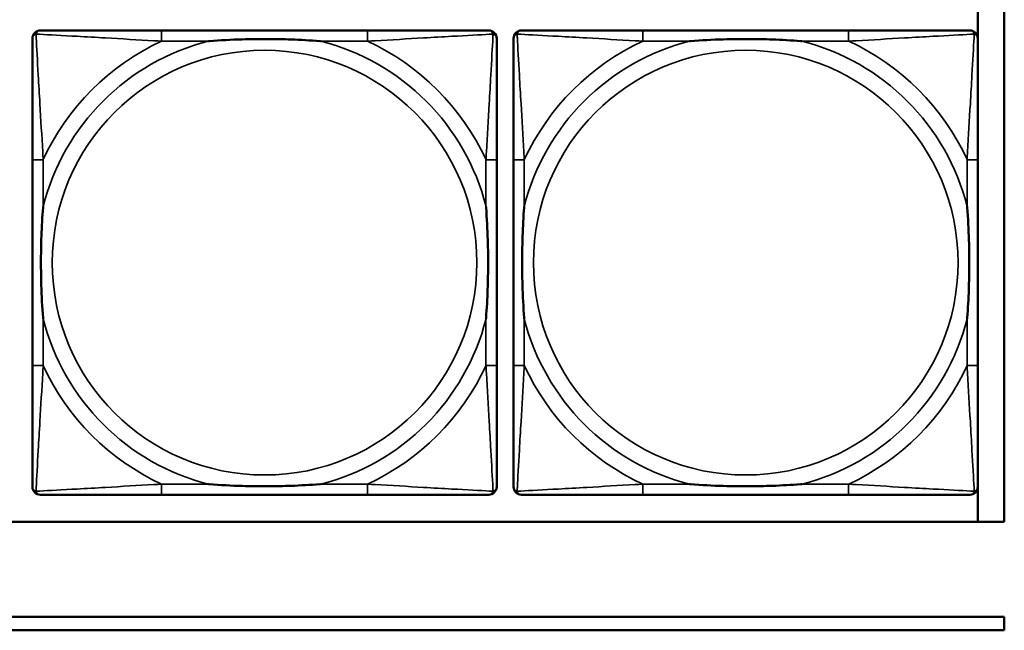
# Model space of a CAD drawing. Header units: inches. Extents: x 23.7 to 69.9, y 6 to 64.2.
# Tile 78 of 158: x 57.3 to 58.7, y 15.7 to 16.6. Entities that reach past the tile are written whole.
import ezdxf

# ---------------------------------------------------------------- set-up
doc = ezdxf.new("R2010")
doc.units = ezdxf.units.IN
doc.header["$MEASUREMENT"] = 0
doc.layers.add('Visible (ANSI)', color=7, linetype='Continuous', lineweight=50)
doc.layers.add('Visible Narrow (ANSI)', color=7, linetype='Continuous', lineweight=35)

msp = doc.modelspace()

# ---------------------------------------------------------------- linework, layer by layer
at = {"layer": 'Visible (ANSI)'}
for p, q in [((58.7487, 18.0868), (58.7487, 15.8822)), ((58.7094, 16.6469), (58.7094, 16.5971)), ((57.809, 16.6071), (57.5051, 16.6071)), ((58.519, 16.6071), (58.2151, 16.6071)), ((57.3145, 16.4165), (57.3145, 16.1126)), ((57.9996, 16.1126), (57.9996, 16.4165)), ((58.0245, 16.4165), (58.0245, 16.1126)), ((58.7096, 16.1126), (58.7096, 16.4165)), ((58.7094, 15.932), (58.7094, 15.8822)), ((57.5051, 15.9221), (57.809, 15.9221)), ((58.2151, 15.9221), (58.519, 15.9221)), ((58.7487, 15.8822), (47.3347, 15.8822)), ((53.4417, 15.7422), (58.7487, 15.7422)), ((58.7487, 15.7422), (58.7487, 15.7222)), ((58.7487, 15.7222), (53.4417, 15.7222))]:
    msp.add_line(p, q, dxfattribs=at)
for centre, start, end in [((57.3263, 16.5953), 90, 180), ((57.9878, 16.5953), 0, 90), ((58.0363, 16.5953), 90, 180), ((58.6978, 16.5953), 0, 90), ((57.3263, 15.9339), 180, 270), ((57.9878, 15.9339), 270, 360), ((58.0363, 15.9339), 180, 270), ((58.6978, 15.9339), 270, 360)]:
    msp.add_arc(centre, 0.0118, start, end, dxfattribs=at)
for points, knots in [([(57.3145, 16.5953), (57.3145, 16.5804), (57.3145, 16.5388), (57.3145, 16.4982), (57.3145, 16.4716), (57.3145, 16.4438), (57.3145, 16.4165)], [-0.5252205, -0.5252205, -0.5252205, -0.5252205, -0.20743, -0.20743, -0.20743, 0, 0, 0, 0]), ([(57.5051, 16.6071), (57.5015, 16.6071), (57.4979, 16.6071), (57.4943, 16.6071), (57.4611, 16.6071), (57.4274, 16.6071), (57.3966, 16.6071), (57.3696, 16.6071), (57.3441, 16.6071), (57.3306, 16.6071), (57.329, 16.6071), (57.3276, 16.6071), (57.3263, 16.6071)], [0, 0, 0, 0, 0.0272471, 0.0272471, 0.0272471, 0.2790553, 0.2790553, 0.2790553, 0.4988354, 0.4988354, 0.4988354, 0.5252205, 0.5252205, 0.5252205, 0.5252205]), ([(57.5743, 16.5913), (57.5747, 16.5914), (57.5752, 16.5914), (57.5917, 16.5927), (57.6077, 16.5935), (57.6307, 16.5942), (57.6374, 16.5944), (57.6466, 16.5945), (57.649, 16.5945), (57.6531, 16.5945), (57.6547, 16.5945), (57.6579, 16.5945), (57.6594, 16.5945), (57.663, 16.5945), (57.665, 16.5945), (57.6712, 16.5944), (57.6753, 16.5944), (57.685, 16.5942), (57.6906, 16.594), (57.7104, 16.5933), (57.7244, 16.5925), (57.7389, 16.5914), (57.7394, 16.5914), (57.7398, 16.5913)], [-0.416114, -0.416114, -0.416114, -0.416114, -0.4127691, -0.4127691, -0.2896446, -0.2896446, -0.2388934, -0.2388934, -0.2201881, -0.2201881, -0.2080204, -0.2080204, -0.196499, -0.196499, -0.1809939, -0.1809939, -0.149741, -0.149741, -0.1073162, -0.1073162, 0, 0, 0.0033356, 0.0033356, 0.0033356, 0.0033356]), ([(57.9878, 16.6071), (57.9729, 16.6071), (57.9313, 16.6071), (57.8906, 16.6071), (57.8641, 16.6071), (57.8362, 16.6071), (57.809, 16.6071)], [-0.5252205, -0.5252205, -0.5252205, -0.5252205, -0.20743, -0.20743, -0.20743, 0, 0, 0, 0]), ([(57.9996, 16.4165), (57.9996, 16.4201), (57.9996, 16.4237), (57.9996, 16.4273), (57.9996, 16.4605), (57.9996, 16.4942), (57.9996, 16.5251), (57.9996, 16.552), (57.9996, 16.5776), (57.9996, 16.591), (57.9996, 16.5926), (57.9996, 16.594), (57.9996, 16.5953)], [0, 0, 0, 0, 0.0272471, 0.0272471, 0.0272471, 0.2790553, 0.2790553, 0.2790553, 0.4988354, 0.4988354, 0.4988354, 0.5252205, 0.5252205, 0.5252205, 0.5252205]), ([(58.0245, 16.5953), (58.0245, 16.5804), (58.0245, 16.5388), (58.0245, 16.4982), (58.0245, 16.4716), (58.0245, 16.4438), (58.0245, 16.4165)], [-0.5252205, -0.5252205, -0.5252205, -0.5252205, -0.20743, -0.20743, -0.20743, 0, 0, 0, 0]), ([(58.2151, 16.6071), (58.2115, 16.6071), (58.2079, 16.6071), (58.2043, 16.6071), (58.1711, 16.6071), (58.1374, 16.6071), (58.1066, 16.6071), (58.0796, 16.6071), (58.0541, 16.6071), (58.0406, 16.6071), (58.039, 16.6071), (58.0376, 16.6071), (58.0363, 16.6071)], [0, 0, 0, 0, 0.0272471, 0.0272471, 0.0272471, 0.2790553, 0.2790553, 0.2790553, 0.4988354, 0.4988354, 0.4988354, 0.5252205, 0.5252205, 0.5252205, 0.5252205]), ([(58.2843, 16.5913), (58.2847, 16.5914), (58.2852, 16.5914), (58.3017, 16.5927), (58.3177, 16.5935), (58.3407, 16.5942), (58.3474, 16.5944), (58.3566, 16.5945), (58.359, 16.5945), (58.3631, 16.5945), (58.3647, 16.5945), (58.3679, 16.5945), (58.3694, 16.5945), (58.373, 16.5945), (58.375, 16.5945), (58.3812, 16.5944), (58.3853, 16.5944), (58.395, 16.5942), (58.4006, 16.594), (58.4204, 16.5933), (58.4344, 16.5925), (58.4489, 16.5914), (58.4494, 16.5914), (58.4498, 16.5913)], [-0.416114, -0.416114, -0.416114, -0.416114, -0.4127691, -0.4127691, -0.2896446, -0.2896446, -0.2388934, -0.2388934, -0.2201881, -0.2201881, -0.2080204, -0.2080204, -0.196499, -0.196499, -0.1809939, -0.1809939, -0.149741, -0.149741, -0.1073162, -0.1073162, 0, 0, 0.0033356, 0.0033356, 0.0033356, 0.0033356]), ([(58.6978, 16.6071), (58.6829, 16.6071), (58.6413, 16.6071), (58.6006, 16.6071), (58.5741, 16.6071), (58.5462, 16.6071), (58.519, 16.6071)], [-0.5252205, -0.5252205, -0.5252205, -0.5252205, -0.20743, -0.20743, -0.20743, 0, 0, 0, 0]), ([(58.7096, 16.4165), (58.7096, 16.4201), (58.7096, 16.4237), (58.7096, 16.4273), (58.7096, 16.4605), (58.7096, 16.4942), (58.7096, 16.5251), (58.7096, 16.552), (58.7096, 16.5776), (58.7096, 16.591), (58.7096, 16.5926), (58.7096, 16.594), (58.7096, 16.5953)], [0, 0, 0, 0, 0.0272471, 0.0272471, 0.0272471, 0.2790553, 0.2790553, 0.2790553, 0.4988354, 0.4988354, 0.4988354, 0.5252205, 0.5252205, 0.5252205, 0.5252205]), ([(57.3303, 16.1818), (57.3303, 16.1823), (57.3302, 16.1827), (57.329, 16.1992), (57.3281, 16.2153), (57.3274, 16.2382), (57.3273, 16.2449), (57.3272, 16.2541), (57.3271, 16.2566), (57.3271, 16.2607), (57.3271, 16.2623), (57.3271, 16.2654), (57.3271, 16.2669), (57.3271, 16.2705), (57.3271, 16.2725), (57.3272, 16.2787), (57.3273, 16.2828), (57.3275, 16.2926), (57.3276, 16.2982), (57.3283, 16.3179), (57.3291, 16.332), (57.3302, 16.3465), (57.3303, 16.3469), (57.3303, 16.3473)], [-0.416114, -0.416114, -0.416114, -0.416114, -0.4127691, -0.4127691, -0.2896446, -0.2896446, -0.2388934, -0.2388934, -0.2201881, -0.2201881, -0.2080204, -0.2080204, -0.196499, -0.196499, -0.1809939, -0.1809939, -0.149741, -0.149741, -0.1073162, -0.1073162, 0, 0, 0.0033356, 0.0033356, 0.0033356, 0.0033356]), ([(57.9838, 16.3473), (57.9839, 16.3469), (57.9839, 16.3465), (57.9851, 16.3299), (57.986, 16.3139), (57.9867, 16.2909), (57.9868, 16.2842), (57.9869, 16.2751), (57.987, 16.2726), (57.987, 16.2685), (57.987, 16.2669), (57.987, 16.2638), (57.987, 16.2622), (57.987, 16.2587), (57.987, 16.2566), (57.9869, 16.2505), (57.9868, 16.2463), (57.9866, 16.2366), (57.9865, 16.231), (57.9858, 16.2112), (57.985, 16.1972), (57.9839, 16.1827), (57.9839, 16.1823), (57.9838, 16.1818)], [-0.416114, -0.416114, -0.416114, -0.416114, -0.4127691, -0.4127691, -0.2896446, -0.2896446, -0.2388934, -0.2388934, -0.2201881, -0.2201881, -0.2080204, -0.2080204, -0.196499, -0.196499, -0.1809939, -0.1809939, -0.149741, -0.149741, -0.1073162, -0.1073162, 0, 0, 0.0033356, 0.0033356, 0.0033356, 0.0033356]), ([(58.0403, 16.1818), (58.0403, 16.1823), (58.0402, 16.1827), (58.039, 16.1992), (58.0381, 16.2153), (58.0374, 16.2382), (58.0373, 16.2449), (58.0372, 16.2541), (58.0371, 16.2566), (58.0371, 16.2607), (58.0371, 16.2623), (58.0371, 16.2654), (58.0371, 16.2669), (58.0371, 16.2705), (58.0371, 16.2725), (58.0372, 16.2787), (58.0373, 16.2828), (58.0375, 16.2926), (58.0376, 16.2982), (58.0383, 16.3179), (58.0391, 16.332), (58.0402, 16.3465), (58.0403, 16.3469), (58.0403, 16.3473)], [-0.416114, -0.416114, -0.416114, -0.416114, -0.4127691, -0.4127691, -0.2896446, -0.2896446, -0.2388934, -0.2388934, -0.2201881, -0.2201881, -0.2080204, -0.2080204, -0.196499, -0.196499, -0.1809939, -0.1809939, -0.149741, -0.149741, -0.1073162, -0.1073162, 0, 0, 0.0033356, 0.0033356, 0.0033356, 0.0033356]), ([(58.6938, 16.3473), (58.6939, 16.3469), (58.6939, 16.3465), (58.6951, 16.3299), (58.696, 16.3139), (58.6967, 16.2909), (58.6968, 16.2842), (58.6969, 16.2751), (58.697, 16.2726), (58.697, 16.2685), (58.697, 16.2669), (58.697, 16.2638), (58.697, 16.2622), (58.697, 16.2587), (58.697, 16.2566), (58.6969, 16.2505), (58.6968, 16.2463), (58.6966, 16.2366), (58.6965, 16.231), (58.6958, 16.2112), (58.695, 16.1972), (58.6939, 16.1827), (58.6939, 16.1823), (58.6938, 16.1818)], [-0.416114, -0.416114, -0.416114, -0.416114, -0.4127691, -0.4127691, -0.2896446, -0.2896446, -0.2388934, -0.2388934, -0.2201881, -0.2201881, -0.2080204, -0.2080204, -0.196499, -0.196499, -0.1809939, -0.1809939, -0.149741, -0.149741, -0.1073162, -0.1073162, 0, 0, 0.0033356, 0.0033356, 0.0033356, 0.0033356]), ([(57.3145, 16.1126), (57.3145, 16.0854), (57.3145, 16.0575), (57.3145, 16.031), (57.3145, 15.9904), (57.3145, 15.9488), (57.3145, 15.9339)], [3.9382945, 3.9382945, 3.9382945, 3.9382945, 4.1457245, 4.1457245, 4.1457245, 4.463515, 4.463515, 4.463515, 4.463515]), ([(57.9996, 15.9339), (57.9996, 15.9488), (57.9996, 15.9904), (57.9996, 16.031), (57.9996, 16.0575), (57.9996, 16.0854), (57.9996, 16.1126)], [-0.5252205, -0.5252205, -0.5252205, -0.5252205, -0.20743, -0.20743, -0.20743, 0, 0, 0, 0]), ([(58.0245, 16.1126), (58.0245, 16.0854), (58.0245, 16.0575), (58.0245, 16.031), (58.0245, 15.9904), (58.0245, 15.9488), (58.0245, 15.9339)], [3.9382945, 3.9382945, 3.9382945, 3.9382945, 4.1457245, 4.1457245, 4.1457245, 4.463515, 4.463515, 4.463515, 4.463515]), ([(58.7096, 15.9339), (58.7096, 15.9488), (58.7096, 15.9904), (58.7096, 16.031), (58.7096, 16.0575), (58.7096, 16.0854), (58.7096, 16.1126)], [-0.5252205, -0.5252205, -0.5252205, -0.5252205, -0.20743, -0.20743, -0.20743, 0, 0, 0, 0]), ([(57.7398, 15.9378), (57.7394, 15.9378), (57.7389, 15.9377), (57.7244, 15.9367), (57.7104, 15.9359), (57.6906, 15.9351), (57.685, 15.935), (57.6753, 15.9348), (57.6712, 15.9347), (57.665, 15.9347), (57.663, 15.9346), (57.6594, 15.9346), (57.6579, 15.9346), (57.6547, 15.9346), (57.6531, 15.9346), (57.649, 15.9347), (57.6466, 15.9347), (57.6374, 15.9348), (57.6307, 15.9349), (57.6077, 15.9356), (57.5917, 15.9365), (57.5752, 15.9377), (57.5747, 15.9378), (57.5743, 15.9378)], [-0.4149464, -0.4149464, -0.4149464, -0.4149464, -0.41162, -0.41162, -0.3046026, -0.3046026, -0.2622958, -0.2622958, -0.23113, -0.23113, -0.215668, -0.215668, -0.2041787, -0.2041787, -0.1920448, -0.1920448, -0.1733916, -0.1733916, -0.1227817, -0.1227817, 0, 0, 0.0033356, 0.0033356, 0.0033356, 0.0033356]), ([(58.4498, 15.9378), (58.4494, 15.9378), (58.4489, 15.9377), (58.4344, 15.9367), (58.4204, 15.9359), (58.4006, 15.9351), (58.395, 15.935), (58.3853, 15.9348), (58.3812, 15.9347), (58.375, 15.9347), (58.373, 15.9346), (58.3694, 15.9346), (58.3679, 15.9346), (58.3647, 15.9346), (58.3631, 15.9346), (58.359, 15.9347), (58.3566, 15.9347), (58.3474, 15.9348), (58.3407, 15.9349), (58.3177, 15.9356), (58.3017, 15.9365), (58.2852, 15.9377), (58.2847, 15.9378), (58.2843, 15.9378)], [-0.4149464, -0.4149464, -0.4149464, -0.4149464, -0.41162, -0.41162, -0.3046026, -0.3046026, -0.2622958, -0.2622958, -0.23113, -0.23113, -0.215668, -0.215668, -0.2041787, -0.2041787, -0.1920448, -0.1920448, -0.1733916, -0.1733916, -0.1227817, -0.1227817, 0, 0, 0.0033356, 0.0033356, 0.0033356, 0.0033356]), ([(57.3263, 15.9221), (57.3412, 15.9221), (57.3828, 15.9221), (57.4235, 15.9221), (57.45, 15.9221), (57.4779, 15.9221), (57.5051, 15.9221)], [-0.5252205, -0.5252205, -0.5252205, -0.5252205, -0.20743, -0.20743, -0.20743, 0, 0, 0, 0]), ([(57.809, 15.9221), (57.8362, 15.9221), (57.8641, 15.9221), (57.8906, 15.9221), (57.9313, 15.9221), (57.9729, 15.9221), (57.9878, 15.9221)], [3.9382945, 3.9382945, 3.9382945, 3.9382945, 4.1457245, 4.1457245, 4.1457245, 4.463515, 4.463515, 4.463515, 4.463515]), ([(58.0363, 15.9221), (58.0512, 15.9221), (58.0928, 15.9221), (58.1335, 15.9221), (58.16, 15.9221), (58.1879, 15.9221), (58.2151, 15.9221)], [-0.5252205, -0.5252205, -0.5252205, -0.5252205, -0.20743, -0.20743, -0.20743, 0, 0, 0, 0]), ([(58.519, 15.9221), (58.5462, 15.9221), (58.5741, 15.9221), (58.6006, 15.9221), (58.6413, 15.9221), (58.6829, 15.9221), (58.6978, 15.9221)], [3.9382945, 3.9382945, 3.9382945, 3.9382945, 4.1457245, 4.1457245, 4.1457245, 4.463515, 4.463515, 4.463515, 4.463515])]:
    msp.add_open_spline(points, degree=3, knots=knots, dxfattribs=at)
at = {"layer": 'Visible Narrow (ANSI)'}
for p, q in [((57.5051, 16.6071), (57.5051, 16.5913)), ((57.809, 16.6071), (57.809, 16.5913)), ((58.2151, 16.6071), (58.2151, 16.5913)), ((58.519, 16.6071), (58.519, 16.5913)), ((57.5051, 16.5913), (57.5743, 16.5913)), ((57.7398, 16.5913), (57.809, 16.5913)), ((58.2151, 16.5913), (58.2843, 16.5913)), ((58.4498, 16.5913), (58.519, 16.5913)), ((57.3303, 16.4165), (57.3145, 16.4165)), ((57.3303, 16.3473), (57.3303, 16.4165)), ((57.9996, 16.4165), (57.9838, 16.4165)), ((57.9838, 16.4165), (57.9838, 16.3473)), ((58.0403, 16.4165), (58.0245, 16.4165)), ((58.0403, 16.3473), (58.0403, 16.4165)), ((58.7096, 16.4165), (58.6938, 16.4165)), ((58.6938, 16.4165), (58.6938, 16.3473)), ((57.3303, 16.1126), (57.3303, 16.1818)), ((57.9838, 16.1818), (57.9838, 16.1126)), ((58.0403, 16.1126), (58.0403, 16.1818)), ((58.6938, 16.1818), (58.6938, 16.1126)), ((57.3303, 16.1126), (57.3145, 16.1126)), ((57.9996, 16.1126), (57.9838, 16.1126)), ((58.0403, 16.1126), (58.0245, 16.1126)), ((58.7096, 16.1126), (58.6938, 16.1126)), ((57.5051, 15.9378), (57.5051, 15.9221)), ((57.5743, 15.9378), (57.5051, 15.9378)), ((57.809, 15.9378), (57.7398, 15.9378)), ((57.809, 15.9378), (57.809, 15.9221)), ((58.2151, 15.9378), (58.2151, 15.9221)), ((58.2843, 15.9378), (58.2151, 15.9378)), ((58.519, 15.9378), (58.4498, 15.9378)), ((58.519, 15.9378), (58.519, 15.9221))]:
    msp.add_line(p, q, dxfattribs=at)
for centre in [(57.6571, 16.2646), (58.3671, 16.2646)]:
    msp.add_circle(centre, 0.3133, dxfattribs=at)
for centre, radius, start, end in [((57.6571, 16.2646), 0.3371, 104.2103, 165.7897), ((57.6571, 16.2646), 0.3604, 114.9407, 155.0593), ((57.6571, 16.2646), 0.3371, 14.2103, 75.7897), ((57.6571, 16.2646), 0.3604, 24.9407, 65.0593), ((58.3671, 16.2646), 0.3371, 104.2103, 165.7897), ((58.3671, 16.2646), 0.3604, 114.9407, 155.0593), ((58.3671, 16.2646), 0.3371, 14.2103, 75.7897), ((58.3671, 16.2646), 0.3604, 24.9407, 65.0593), ((57.6571, 16.2646), 0.3371, 194.2103, 255.7897), ((57.6571, 16.2646), 0.3371, 284.2103, 345.7897), ((58.3671, 16.2646), 0.3371, 194.2103, 255.7897), ((58.3671, 16.2646), 0.3371, 284.2103, 345.7897), ((57.6571, 16.2646), 0.3604, 204.9407, 245.0593), ((57.6571, 16.2646), 0.3604, 294.9407, 335.0593), ((58.3671, 16.2646), 0.3604, 204.9407, 245.0593), ((58.3671, 16.2646), 0.3604, 294.9407, 335.0593)]:
    msp.add_arc(centre, radius, start, end, dxfattribs=at)
for points, knots in [([(57.3145, 16.5953), (57.3145, 16.5959), (57.3146, 16.5965), (57.3149, 16.5974), (57.315, 16.5979), (57.3153, 16.5985), (57.3155, 16.5988), (57.3158, 16.5991), (57.3159, 16.5993), (57.3162, 16.5997), (57.3164, 16.5999), (57.3172, 16.6006), (57.3176, 16.6009), (57.3187, 16.6014), (57.3192, 16.6016), (57.3198, 16.6018)], [-0.02627331, -0.02627331, -0.02627331, -0.02627331, -0.02158775, -0.02158775, -0.01736415, -0.01736415, -0.0147244, -0.0147244, -0.01307456, -0.01307456, -0.00977487, -0.00977487, -0.00449537, -0.00449537, 0.00012419, 0.00012419, 0.00012419, 0.00012419]), ([(57.3198, 16.6018), (57.32, 16.6024), (57.3202, 16.6029), (57.3207, 16.604), (57.3211, 16.6045), (57.3217, 16.6052), (57.3219, 16.6054), (57.3223, 16.6058), (57.3225, 16.6059), (57.3229, 16.6061), (57.3231, 16.6063), (57.3238, 16.6066), (57.3242, 16.6068), (57.3252, 16.607), (57.3257, 16.6071), (57.3263, 16.6071)], [-0.00012419, -0.00012419, -0.00012419, -0.00012419, 0.00449537, 0.00449537, 0.00977487, 0.00977487, 0.01307456, 0.01307456, 0.0147244, 0.0147244, 0.01736415, 0.01736415, 0.02158775, 0.02158775, 0.02627331, 0.02627331, 0.02627331, 0.02627331]), ([(57.3303, 16.4165), (57.3301, 16.4203), (57.3299, 16.4241), (57.3284, 16.4514), (57.3269, 16.4756), (57.3247, 16.5134), (57.3239, 16.5275), (57.3219, 16.5627), (57.3208, 16.5828), (57.32, 16.5983), (57.3199, 16.6001), (57.3198, 16.6018)], [0, 0, 0, 0, 0.0278591, 0.0278591, 0.201273, 0.201273, 0.3066357, 0.3066357, 0.475216, 0.475216, 0.5007189, 0.5007189, 0.5007189, 0.5007189]), ([(57.3198, 16.6018), (57.3215, 16.6017), (57.3233, 16.6016), (57.3388, 16.6008), (57.3589, 16.5997), (57.3941, 16.5977), (57.4082, 16.5969), (57.446, 16.5947), (57.4702, 16.5933), (57.4976, 16.5918), (57.5013, 16.5916), (57.5051, 16.5913)], [-0.5007189, -0.5007189, -0.5007189, -0.5007189, -0.475216, -0.475216, -0.3066357, -0.3066357, -0.201273, -0.201273, -0.0278591, -0.0278591, 0, 0, 0, 0]), ([(57.809, 16.5913), (57.8128, 16.5916), (57.8165, 16.5918), (57.8439, 16.5933), (57.8681, 16.5947), (57.9059, 16.5969), (57.92, 16.5977), (57.9552, 16.5997), (57.9753, 16.6008), (57.9908, 16.6016), (57.9926, 16.6017), (57.9943, 16.6018)], [0, 0, 0, 0, 0.0278591, 0.0278591, 0.201273, 0.201273, 0.3066357, 0.3066357, 0.475216, 0.475216, 0.5007189, 0.5007189, 0.5007189, 0.5007189]), ([(57.9943, 16.6018), (57.9942, 16.6001), (57.9941, 16.5983), (57.9933, 16.5828), (57.9922, 16.5627), (57.9902, 16.5275), (57.9894, 16.5134), (57.9872, 16.4756), (57.9858, 16.4514), (57.9842, 16.4241), (57.984, 16.4203), (57.9838, 16.4165)], [-0.5007189, -0.5007189, -0.5007189, -0.5007189, -0.475216, -0.475216, -0.3066357, -0.3066357, -0.201273, -0.201273, -0.0278591, -0.0278591, 0, 0, 0, 0]), ([(57.9878, 16.6071), (57.9884, 16.6071), (57.9889, 16.607), (57.9899, 16.6068), (57.9903, 16.6066), (57.991, 16.6063), (57.9912, 16.6061), (57.9916, 16.6059), (57.9918, 16.6058), (57.9922, 16.6054), (57.9924, 16.6052), (57.993, 16.6045), (57.9934, 16.604), (57.9939, 16.6029), (57.9941, 16.6024), (57.9943, 16.6018)], [-0.02627331, -0.02627331, -0.02627331, -0.02627331, -0.02158775, -0.02158775, -0.01736415, -0.01736415, -0.0147244, -0.0147244, -0.01307456, -0.01307456, -0.00977487, -0.00977487, -0.00449537, -0.00449537, 0.00012419, 0.00012419, 0.00012419, 0.00012419]), ([(57.9943, 16.6018), (57.9949, 16.6016), (57.9954, 16.6014), (57.9965, 16.6009), (57.997, 16.6006), (57.9977, 16.5999), (57.9979, 16.5997), (57.9982, 16.5993), (57.9984, 16.5991), (57.9986, 16.5988), (57.9988, 16.5985), (57.9991, 16.5979), (57.9993, 16.5974), (57.9995, 16.5965), (57.9996, 16.5959), (57.9996, 16.5953)], [-0.00012419, -0.00012419, -0.00012419, -0.00012419, 0.00449537, 0.00449537, 0.00977487, 0.00977487, 0.01307456, 0.01307456, 0.0147244, 0.0147244, 0.01736415, 0.01736415, 0.02158775, 0.02158775, 0.02627331, 0.02627331, 0.02627331, 0.02627331]), ([(58.0245, 16.5953), (58.0245, 16.5959), (58.0246, 16.5965), (58.0249, 16.5974), (58.025, 16.5979), (58.0253, 16.5985), (58.0255, 16.5988), (58.0258, 16.5991), (58.0259, 16.5993), (58.0262, 16.5997), (58.0264, 16.5999), (58.0272, 16.6006), (58.0276, 16.6009), (58.0287, 16.6014), (58.0292, 16.6016), (58.0298, 16.6018)], [-0.02627331, -0.02627331, -0.02627331, -0.02627331, -0.02158775, -0.02158775, -0.01736415, -0.01736415, -0.0147244, -0.0147244, -0.01307456, -0.01307456, -0.00977487, -0.00977487, -0.00449537, -0.00449537, 0.00012419, 0.00012419, 0.00012419, 0.00012419]), ([(58.0298, 16.6018), (58.03, 16.6024), (58.0302, 16.6029), (58.0307, 16.604), (58.0311, 16.6045), (58.0317, 16.6052), (58.0319, 16.6054), (58.0323, 16.6058), (58.0325, 16.6059), (58.0329, 16.6061), (58.0331, 16.6063), (58.0338, 16.6066), (58.0342, 16.6068), (58.0352, 16.607), (58.0357, 16.6071), (58.0363, 16.6071)], [-0.00012419, -0.00012419, -0.00012419, -0.00012419, 0.00449537, 0.00449537, 0.00977487, 0.00977487, 0.01307456, 0.01307456, 0.0147244, 0.0147244, 0.01736415, 0.01736415, 0.02158775, 0.02158775, 0.02627331, 0.02627331, 0.02627331, 0.02627331]), ([(58.0403, 16.4165), (58.0401, 16.4203), (58.0399, 16.4241), (58.0384, 16.4514), (58.0369, 16.4756), (58.0347, 16.5134), (58.0339, 16.5275), (58.0319, 16.5627), (58.0308, 16.5828), (58.03, 16.5983), (58.0299, 16.6001), (58.0298, 16.6018)], [0, 0, 0, 0, 0.0278591, 0.0278591, 0.201273, 0.201273, 0.3066357, 0.3066357, 0.475216, 0.475216, 0.5007189, 0.5007189, 0.5007189, 0.5007189]), ([(58.0298, 16.6018), (58.0315, 16.6017), (58.0333, 16.6016), (58.0488, 16.6008), (58.0689, 16.5997), (58.1041, 16.5977), (58.1182, 16.5969), (58.156, 16.5947), (58.1802, 16.5933), (58.2076, 16.5918), (58.2113, 16.5916), (58.2151, 16.5913)], [-0.5007189, -0.5007189, -0.5007189, -0.5007189, -0.475216, -0.475216, -0.3066357, -0.3066357, -0.201273, -0.201273, -0.0278591, -0.0278591, 0, 0, 0, 0]), ([(58.519, 16.5913), (58.5228, 16.5916), (58.5265, 16.5918), (58.5539, 16.5933), (58.5781, 16.5947), (58.6159, 16.5969), (58.63, 16.5977), (58.6652, 16.5997), (58.6853, 16.6008), (58.7008, 16.6016), (58.7026, 16.6017), (58.7043, 16.6018)], [0, 0, 0, 0, 0.0278591, 0.0278591, 0.201273, 0.201273, 0.3066357, 0.3066357, 0.475216, 0.475216, 0.5007189, 0.5007189, 0.5007189, 0.5007189]), ([(58.7043, 16.6018), (58.7042, 16.6001), (58.7041, 16.5983), (58.7033, 16.5828), (58.7022, 16.5627), (58.7002, 16.5275), (58.6994, 16.5134), (58.6972, 16.4756), (58.6958, 16.4514), (58.6942, 16.4241), (58.694, 16.4203), (58.6938, 16.4165)], [-0.5007189, -0.5007189, -0.5007189, -0.5007189, -0.475216, -0.475216, -0.3066357, -0.3066357, -0.201273, -0.201273, -0.0278591, -0.0278591, 0, 0, 0, 0]), ([(58.6978, 16.6071), (58.6984, 16.6071), (58.6989, 16.607), (58.6999, 16.6068), (58.7003, 16.6066), (58.701, 16.6063), (58.7012, 16.6061), (58.7016, 16.6059), (58.7018, 16.6058), (58.7022, 16.6054), (58.7024, 16.6052), (58.703, 16.6045), (58.7034, 16.604), (58.7039, 16.6029), (58.7041, 16.6024), (58.7043, 16.6018)], [-0.02627331, -0.02627331, -0.02627331, -0.02627331, -0.02158775, -0.02158775, -0.01736415, -0.01736415, -0.0147244, -0.0147244, -0.01307456, -0.01307456, -0.00977487, -0.00977487, -0.00449537, -0.00449537, 0.00012419, 0.00012419, 0.00012419, 0.00012419]), ([(58.7043, 16.6018), (58.7049, 16.6016), (58.7054, 16.6014), (58.7065, 16.6009), (58.707, 16.6006), (58.7077, 16.5999), (58.7079, 16.5997), (58.7082, 16.5993), (58.7084, 16.5991), (58.7086, 16.5988), (58.7088, 16.5985), (58.7091, 16.5979), (58.7093, 16.5974), (58.7095, 16.5965), (58.7096, 16.5959), (58.7096, 16.5953)], [-0.00012419, -0.00012419, -0.00012419, -0.00012419, 0.00449537, 0.00449537, 0.00977487, 0.00977487, 0.01307456, 0.01307456, 0.0147244, 0.0147244, 0.01736415, 0.01736415, 0.02158775, 0.02158775, 0.02627331, 0.02627331, 0.02627331, 0.02627331]), ([(57.3198, 15.9273), (57.3199, 15.929), (57.32, 15.9309), (57.3208, 15.9463), (57.3219, 15.9664), (57.3239, 16.0017), (57.3247, 16.0157), (57.3269, 16.0536), (57.3284, 16.0777), (57.3299, 16.1051), (57.3301, 16.1089), (57.3303, 16.1126)], [-4.4390134, -4.4390134, -4.4390134, -4.4390134, -4.4135105, -4.4135105, -4.2449302, -4.2449302, -4.1395675, -4.1395675, -3.9661536, -3.9661536, -3.9382945, -3.9382945, -3.9382945, -3.9382945]), ([(57.9838, 16.1126), (57.984, 16.1089), (57.9842, 16.1051), (57.9858, 16.0777), (57.9872, 16.0536), (57.9894, 16.0157), (57.9902, 16.0017), (57.9922, 15.9664), (57.9933, 15.9463), (57.9941, 15.9309), (57.9942, 15.929), (57.9943, 15.9273)], [0, 0, 0, 0, 0.0278591, 0.0278591, 0.201273, 0.201273, 0.3066357, 0.3066357, 0.475216, 0.475216, 0.5007189, 0.5007189, 0.5007189, 0.5007189]), ([(58.0298, 15.9273), (58.0299, 15.929), (58.03, 15.9309), (58.0308, 15.9463), (58.0319, 15.9664), (58.0339, 16.0017), (58.0347, 16.0157), (58.0369, 16.0536), (58.0384, 16.0777), (58.0399, 16.1051), (58.0401, 16.1089), (58.0403, 16.1126)], [-4.4390134, -4.4390134, -4.4390134, -4.4390134, -4.4135105, -4.4135105, -4.2449302, -4.2449302, -4.1395675, -4.1395675, -3.9661536, -3.9661536, -3.9382945, -3.9382945, -3.9382945, -3.9382945]), ([(58.6938, 16.1126), (58.694, 16.1089), (58.6942, 16.1051), (58.6958, 16.0777), (58.6972, 16.0536), (58.6994, 16.0157), (58.7002, 16.0017), (58.7022, 15.9664), (58.7033, 15.9463), (58.7041, 15.9309), (58.7042, 15.929), (58.7043, 15.9273)], [0, 0, 0, 0, 0.0278591, 0.0278591, 0.201273, 0.201273, 0.3066357, 0.3066357, 0.475216, 0.475216, 0.5007189, 0.5007189, 0.5007189, 0.5007189]), ([(57.3198, 15.9273), (57.3192, 15.9275), (57.3187, 15.9277), (57.3176, 15.9283), (57.3172, 15.9286), (57.3164, 15.9292), (57.3162, 15.9295), (57.3159, 15.9299), (57.3158, 15.93), (57.3155, 15.9304), (57.3153, 15.9306), (57.315, 15.9313), (57.3149, 15.9317), (57.3146, 15.9327), (57.3145, 15.9333), (57.3145, 15.9339)], [-0.00012419, -0.00012419, -0.00012419, -0.00012419, 0.00449537, 0.00449537, 0.00977487, 0.00977487, 0.01307456, 0.01307456, 0.0147244, 0.0147244, 0.01736415, 0.01736415, 0.02158775, 0.02158775, 0.02627331, 0.02627331, 0.02627331, 0.02627331]), ([(57.5051, 15.9378), (57.5013, 15.9376), (57.4976, 15.9374), (57.4702, 15.9359), (57.446, 15.9344), (57.4082, 15.9322), (57.3941, 15.9314), (57.3589, 15.9294), (57.3388, 15.9283), (57.3233, 15.9275), (57.3215, 15.9274), (57.3198, 15.9273)], [0, 0, 0, 0, 0.0278591, 0.0278591, 0.201273, 0.201273, 0.3066357, 0.3066357, 0.475216, 0.475216, 0.5007189, 0.5007189, 0.5007189, 0.5007189]), ([(57.3263, 15.9221), (57.3257, 15.9221), (57.3252, 15.9221), (57.3242, 15.9224), (57.3238, 15.9225), (57.3231, 15.9229), (57.3229, 15.923), (57.3225, 15.9233), (57.3223, 15.9234), (57.3219, 15.9237), (57.3217, 15.924), (57.3211, 15.9247), (57.3207, 15.9252), (57.3202, 15.9262), (57.32, 15.9268), (57.3198, 15.9273)], [-0.02627331, -0.02627331, -0.02627331, -0.02627331, -0.02158775, -0.02158775, -0.01736415, -0.01736415, -0.0147244, -0.0147244, -0.01307456, -0.01307456, -0.00977487, -0.00977487, -0.00449537, -0.00449537, 0.00012419, 0.00012419, 0.00012419, 0.00012419]), ([(57.9943, 15.9273), (57.9926, 15.9274), (57.9908, 15.9275), (57.9753, 15.9283), (57.9552, 15.9294), (57.92, 15.9314), (57.9059, 15.9322), (57.8681, 15.9344), (57.8439, 15.9359), (57.8165, 15.9374), (57.8128, 15.9376), (57.809, 15.9378)], [-4.4390134, -4.4390134, -4.4390134, -4.4390134, -4.4135105, -4.4135105, -4.2449302, -4.2449302, -4.1395675, -4.1395675, -3.9661536, -3.9661536, -3.9382945, -3.9382945, -3.9382945, -3.9382945]), ([(57.9943, 15.9273), (57.9941, 15.9268), (57.9939, 15.9262), (57.9934, 15.9252), (57.993, 15.9247), (57.9924, 15.924), (57.9922, 15.9237), (57.9918, 15.9234), (57.9916, 15.9233), (57.9912, 15.923), (57.991, 15.9229), (57.9903, 15.9225), (57.9899, 15.9224), (57.9889, 15.9221), (57.9884, 15.9221), (57.9878, 15.9221)], [-0.00012419, -0.00012419, -0.00012419, -0.00012419, 0.00449537, 0.00449537, 0.00977487, 0.00977487, 0.01307456, 0.01307456, 0.0147244, 0.0147244, 0.01736415, 0.01736415, 0.02158775, 0.02158775, 0.02627331, 0.02627331, 0.02627331, 0.02627331]), ([(57.9996, 15.9339), (57.9996, 15.9333), (57.9995, 15.9327), (57.9993, 15.9317), (57.9991, 15.9313), (57.9988, 15.9306), (57.9986, 15.9304), (57.9984, 15.93), (57.9982, 15.9299), (57.9979, 15.9295), (57.9977, 15.9292), (57.997, 15.9286), (57.9965, 15.9283), (57.9954, 15.9277), (57.9949, 15.9275), (57.9943, 15.9273)], [-0.02627331, -0.02627331, -0.02627331, -0.02627331, -0.02158775, -0.02158775, -0.01736415, -0.01736415, -0.0147244, -0.0147244, -0.01307456, -0.01307456, -0.00977487, -0.00977487, -0.00449537, -0.00449537, 0.00012419, 0.00012419, 0.00012419, 0.00012419]), ([(58.0298, 15.9273), (58.0292, 15.9275), (58.0287, 15.9277), (58.0276, 15.9283), (58.0272, 15.9286), (58.0264, 15.9292), (58.0262, 15.9295), (58.0259, 15.9299), (58.0258, 15.93), (58.0255, 15.9304), (58.0253, 15.9306), (58.025, 15.9313), (58.0249, 15.9317), (58.0246, 15.9327), (58.0245, 15.9333), (58.0245, 15.9339)], [-0.00012419, -0.00012419, -0.00012419, -0.00012419, 0.00449537, 0.00449537, 0.00977487, 0.00977487, 0.01307456, 0.01307456, 0.0147244, 0.0147244, 0.01736415, 0.01736415, 0.02158775, 0.02158775, 0.02627331, 0.02627331, 0.02627331, 0.02627331]), ([(58.2151, 15.9378), (58.2113, 15.9376), (58.2076, 15.9374), (58.1802, 15.9359), (58.156, 15.9344), (58.1182, 15.9322), (58.1041, 15.9314), (58.0689, 15.9294), (58.0488, 15.9283), (58.0333, 15.9275), (58.0315, 15.9274), (58.0298, 15.9273)], [0, 0, 0, 0, 0.0278591, 0.0278591, 0.201273, 0.201273, 0.3066357, 0.3066357, 0.475216, 0.475216, 0.5007189, 0.5007189, 0.5007189, 0.5007189]), ([(58.0363, 15.9221), (58.0357, 15.9221), (58.0352, 15.9221), (58.0342, 15.9224), (58.0338, 15.9225), (58.0331, 15.9229), (58.0329, 15.923), (58.0325, 15.9233), (58.0323, 15.9234), (58.0319, 15.9237), (58.0317, 15.924), (58.0311, 15.9247), (58.0307, 15.9252), (58.0302, 15.9262), (58.03, 15.9268), (58.0298, 15.9273)], [-0.02627331, -0.02627331, -0.02627331, -0.02627331, -0.02158775, -0.02158775, -0.01736415, -0.01736415, -0.0147244, -0.0147244, -0.01307456, -0.01307456, -0.00977487, -0.00977487, -0.00449537, -0.00449537, 0.00012419, 0.00012419, 0.00012419, 0.00012419]), ([(58.7043, 15.9273), (58.7026, 15.9274), (58.7008, 15.9275), (58.6853, 15.9283), (58.6652, 15.9294), (58.63, 15.9314), (58.6159, 15.9322), (58.5781, 15.9344), (58.5539, 15.9359), (58.5265, 15.9374), (58.5228, 15.9376), (58.519, 15.9378)], [-4.4390134, -4.4390134, -4.4390134, -4.4390134, -4.4135105, -4.4135105, -4.2449302, -4.2449302, -4.1395675, -4.1395675, -3.9661536, -3.9661536, -3.9382945, -3.9382945, -3.9382945, -3.9382945]), ([(58.7043, 15.9273), (58.7041, 15.9268), (58.7039, 15.9262), (58.7034, 15.9252), (58.703, 15.9247), (58.7024, 15.924), (58.7022, 15.9237), (58.7018, 15.9234), (58.7016, 15.9233), (58.7012, 15.923), (58.701, 15.9229), (58.7003, 15.9225), (58.6999, 15.9224), (58.6989, 15.9221), (58.6984, 15.9221), (58.6978, 15.9221)], [-0.00012419, -0.00012419, -0.00012419, -0.00012419, 0.00449537, 0.00449537, 0.00977487, 0.00977487, 0.01307456, 0.01307456, 0.0147244, 0.0147244, 0.01736415, 0.01736415, 0.02158775, 0.02158775, 0.02627331, 0.02627331, 0.02627331, 0.02627331]), ([(58.7096, 15.9339), (58.7096, 15.9333), (58.7095, 15.9327), (58.7093, 15.9317), (58.7091, 15.9313), (58.7088, 15.9306), (58.7086, 15.9304), (58.7084, 15.93), (58.7082, 15.9299), (58.7079, 15.9295), (58.7077, 15.9292), (58.707, 15.9286), (58.7065, 15.9283), (58.7054, 15.9277), (58.7049, 15.9275), (58.7043, 15.9273)], [-0.02627331, -0.02627331, -0.02627331, -0.02627331, -0.02158775, -0.02158775, -0.01736415, -0.01736415, -0.0147244, -0.0147244, -0.01307456, -0.01307456, -0.00977487, -0.00977487, -0.00449537, -0.00449537, 0.00012419, 0.00012419, 0.00012419, 0.00012419])]:
    msp.add_open_spline(points, degree=3, knots=knots, dxfattribs=at)

doc.saveas('drawing.dxf')
